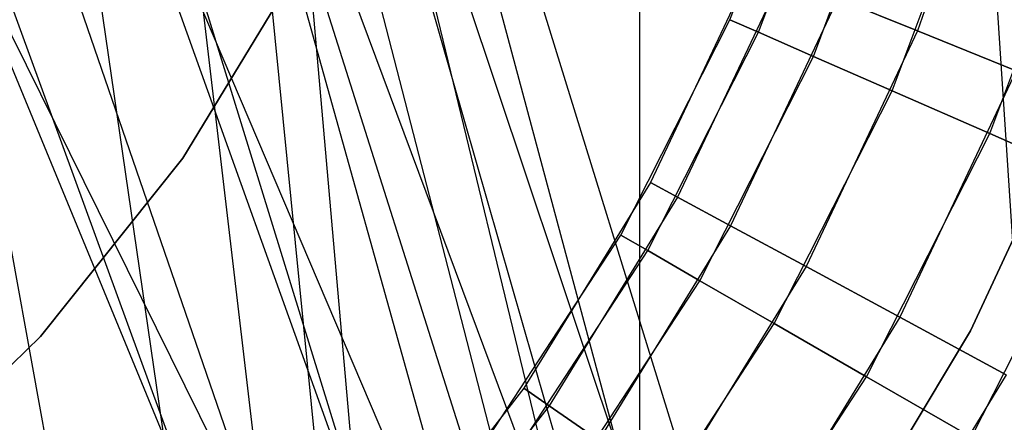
# Model space of a CAD drawing. Extents: x 0.1 to 12.1, y -6 to 6.
# Tile 57 of 181: x 6.3199 to 6.5133, y -0.2522 to -0.173. Entities that reach past the tile are written whole.
import ezdxf

# ---------------------------------------------------------------- set-up
doc = ezdxf.new("R2010")
doc.units = 0
doc.header["$LTSCALE"] = 2.54
doc.layers.get('0').update_dxf_attribs({"linetype": 'CONTINUOUS'})

# ---------------------------------------------------------------- blocks, each defined once
blk = doc.blocks.new('DROPS_COLOR_C_STL')
at = {"color": 0}
for p, q in [((6.44165, 0.9, 26.53297), (6.44165, -0.9, 26.53297)), ((6.44165, 0.9, 26.53297), (6.44165, -0.9, 26.53297)), ((6.44165, 0.9, 26.53297), (6.55711, -0.85989, 26.54135)), ((6.44165, 0.9, 26.53297), (6.55711, -0.85989, 26.54135)), ((6.36005, 0.03169, 14.5157), (6.60093, -0.74735, 14.53262)), ((6.36005, 0.03169, 14.5157), (6.60093, -0.74735, 14.53262)), ((6.60097, -0.86832, 26.48376), (6.36005, 0.03169, 26.50069)), ((6.60097, -0.86832, 26.48376), (6.36005, 0.03169, 26.50069)), ((6.60097, -0.86832, 26.48376), (6.35634, -0.01532, 26.50087)), ((6.60097, -0.86832, 26.48376), (6.35634, -0.01532, 26.50087)), ((6.35638, -0.01508, 14.51552), (6.60093, -0.74735, 14.53262)), ((6.35638, -0.01508, 14.51552), (6.60093, -0.74735, 14.53262)), ((6.3644, -0.01744, 35.53691), (6.56624, -0.8516, 35.55722)), ((6.3644, -0.01744, 35.53691), (6.56624, -0.8516, 35.55722)), ((6.36421, -0.02047, 26.5286), (6.44165, -0.9, 26.53297)), ((6.36421, -0.02047, 26.5286), (6.44165, -0.9, 26.53297)), ((6.36032, -0.05223, 35.5366), (6.56624, -0.8516, 35.55722)), ((6.36032, -0.05223, 35.5366), (6.56624, -0.8516, 35.55722)), ((6.34537, -0.06102, 14.51498), (6.60093, -0.74735, 14.53262)), ((6.34537, -0.06102, 14.51498), (6.60093, -0.74735, 14.53262)), ((6.34537, -0.06102, 26.50141), (6.60097, -0.86832, 26.48376)), ((6.34537, -0.06102, 26.50141), (6.60097, -0.86832, 26.48376)), ((6.3586, -0.0612, 26.52832), (6.44165, -0.9, 26.53297)), ((6.3586, -0.0612, 26.52832), (6.44165, -0.9, 26.53297)), ((6.3523, -0.08604, 35.53602), (6.56624, -0.8516, 35.55722)), ((6.3523, -0.08604, 35.53602), (6.56624, -0.8516, 35.55722)), ((6.34758, -0.10046, 26.52779), (6.44165, -0.9, 26.53297)), ((6.34758, -0.10046, 26.52779), (6.44165, -0.9, 26.53297)), ((6.60093, -0.74735, 14.53262), (6.32743, -0.10435, 14.51416)), ((6.60093, -0.74735, 14.53262), (6.32743, -0.10435, 14.51416)), ((6.32729, -0.10463, 26.50224), (6.60097, -0.86832, 26.48376)), ((6.32729, -0.10463, 26.50224), (6.60097, -0.86832, 26.48376)), ((6.56624, -0.8516, 35.55722), (6.34042, -0.11872, 35.53518)), ((6.56624, -0.8516, 35.55722), (6.34042, -0.11872, 35.53518)), ((6.51288, -0.12668, 11.07347), (6.49623, -0.17519, 11.07347)), ((6.51288, -0.12668, 11.07347), (6.49623, -0.17519, 11.07347)), ((6.51288, -0.12668, 10.91553), (6.49623, -0.17519, 10.91553)), ((6.51288, -0.12668, 10.91553), (6.49623, -0.17519, 10.91553)), ((6.45939, -0.17304, 164.39279), (6.47603, -0.12859, 164.39279)), ((6.45939, -0.17304, 164.41821), (6.47603, -0.12859, 164.41821)), ((6.45939, -0.17304, 164.39279), (6.47603, -0.12859, 164.39279)), ((6.45939, -0.17304, 164.41821), (6.47603, -0.12859, 164.41821)), ((6.46497, -0.17548, 164.36809), (6.48184, -0.13041, 164.36809)), ((6.46497, -0.17548, 164.36809), (6.48184, -0.13041, 164.36809)), ((6.46497, -0.17548, 164.44291), (6.48184, -0.13041, 164.44291)), ((6.46497, -0.17548, 164.44291), (6.48184, -0.13041, 164.44291)), ((6.47579, -0.18023, 164.34557), (6.49312, -0.13394, 164.34557)), ((6.47579, -0.18023, 164.34557), (6.49312, -0.13394, 164.34557)), ((6.47579, -0.18023, 164.46543), (6.49312, -0.13394, 164.46543)), ((6.47579, -0.18023, 164.46543), (6.49312, -0.13394, 164.46543)), ((6.33123, -0.1381, 26.52704), (6.44165, -0.9, 26.53297)), ((6.33123, -0.1381, 26.52704), (6.44165, -0.9, 26.53297)), ((6.49124, -0.18701, 164.32654), (6.50922, -0.13897, 164.32654)), ((6.49124, -0.18701, 164.32654), (6.50922, -0.13897, 164.32654)), ((6.49124, -0.18701, 164.48447), (6.50922, -0.13897, 164.48447)), ((6.49124, -0.18701, 164.48447), (6.50922, -0.13897, 164.48447)), ((6.60093, -0.74735, 14.53262), (6.30275, -0.14465, 14.51311)), ((6.60093, -0.74735, 14.53262), (6.30275, -0.14465, 14.51311)), ((6.30275, -0.14465, 26.50328), (6.60097, -0.86832, 26.48376)), ((6.30275, -0.14465, 26.50328), (6.60097, -0.86832, 26.48376)), ((6.5104, -0.19541, 164.31208), (6.5292, -0.14522, 164.31208)), ((6.5104, -0.19541, 164.31208), (6.5292, -0.14522, 164.31208)), ((6.5104, -0.19541, 164.49891), (6.5292, -0.14522, 164.49891)), ((6.5104, -0.19541, 164.49891), (6.5292, -0.14522, 164.49891)), ((6.32471, -0.15, 35.53413), (6.56624, -0.8516, 35.55722)), ((6.32471, -0.15, 35.53413), (6.56624, -0.8516, 35.55722)), ((6.37522, -0.16189, 35.52113), (6.35197, -0.20024, 35.52113)), ((6.35197, -0.20024, 32.52113), (6.37522, -0.16189, 32.52113)), ((6.35197, -0.20024, 32.52113), (6.37522, -0.16189, 32.52113)), ((6.37522, -0.16189, 35.52113), (6.35197, -0.20024, 35.52113)), ((6.37522, -0.16189, 15.10455), (6.35197, -0.20024, 15.10455)), ((6.35197, -0.20024, 12.10455), (6.37522, -0.16189, 12.10455)), ((6.35197, -0.20024, 12.10455), (6.37522, -0.16189, 12.10455)), ((6.37522, -0.16189, 15.10455), (6.35197, -0.20024, 15.10455)), ((6.46401, -0.1621, 11.00722), (6.44376, -0.20502, 11.00722)), ((6.46401, -0.1621, 10.98178), (6.44376, -0.20502, 10.98178)), ((6.46401, -0.1621, 11.00722), (6.44376, -0.20502, 11.00722)), ((6.46401, -0.1621, 10.98178), (6.44376, -0.20502, 10.98178)), ((6.31607, -0.16407, 35.53357), (6.56624, -0.8516, 35.55722)), ((6.31607, -0.16407, 35.53357), (6.56624, -0.8516, 35.55722)), ((6.46965, -0.16439, 11.03191), (6.44911, -0.20792, 11.03191)), ((6.46965, -0.16439, 11.03191), (6.44911, -0.20792, 11.03191)), ((6.46965, -0.16439, 10.95709), (6.44911, -0.20792, 10.95709)), ((6.46965, -0.16439, 10.95709), (6.44911, -0.20792, 10.95709)), ((6.4806, -0.16884, 11.05443), (6.4595, -0.21355, 11.05443)), ((6.4806, -0.16884, 11.05443), (6.4595, -0.21355, 11.05443)), ((6.4806, -0.16884, 10.93457), (6.4595, -0.21355, 10.93457)), ((6.4806, -0.16884, 10.93457), (6.4595, -0.21355, 10.93457)), ((6.4806, -0.16884, 11.05443), (6.49623, -0.17519, 11.07347)), ((6.4806, -0.16884, 11.05443), (6.49623, -0.17519, 11.07347)), ((6.49623, -0.17519, 10.91553), (6.4806, -0.16884, 10.93457)), ((6.49623, -0.17519, 10.91553), (6.4806, -0.16884, 10.93457)), ((6.31, -0.173, 26.52614), (6.44165, -0.9, 26.53297)), ((6.31, -0.173, 26.52614), (6.44165, -0.9, 26.53297)), ((6.43796, -0.21538, 164.39279), (6.45939, -0.17304, 164.39279)), ((6.43796, -0.21538, 164.41821), (6.45939, -0.17304, 164.41821)), ((6.43796, -0.21538, 164.39279), (6.45939, -0.17304, 164.39279)), ((6.43796, -0.21538, 164.41821), (6.45939, -0.17304, 164.41821)), ((6.45939, -0.17304, 164.39279), (6.46497, -0.17548, 164.36809)), ((6.45939, -0.17304, 164.39279), (6.46497, -0.17548, 164.36809)), ((6.45939, -0.17304, 164.41821), (6.45939, -0.17304, 164.39279)), ((6.45939, -0.17304, 164.41821), (6.45939, -0.17304, 164.39279)), ((6.46497, -0.17548, 164.44291), (6.45939, -0.17304, 164.41821)), ((6.46497, -0.17548, 164.44291), (6.45939, -0.17304, 164.41821)), ((6.44323, -0.21843, 164.36809), (6.46497, -0.17548, 164.36809)), ((6.44323, -0.21843, 164.36809), (6.46497, -0.17548, 164.36809)), ((6.44323, -0.21843, 164.44291), (6.46497, -0.17548, 164.44291)), ((6.44323, -0.21843, 164.44291), (6.46497, -0.17548, 164.44291)), ((6.46497, -0.17548, 164.36809), (6.47579, -0.18023, 164.34557)), ((6.46497, -0.17548, 164.36809), (6.47579, -0.18023, 164.34557)), ((6.47579, -0.18023, 164.46543), (6.46497, -0.17548, 164.44291)), ((6.47579, -0.18023, 164.46543), (6.46497, -0.17548, 164.44291)), ((6.49623, -0.17519, 11.07347), (6.47434, -0.22157, 11.07347)), ((6.49623, -0.17519, 11.07347), (6.47434, -0.22157, 11.07347)), ((6.49623, -0.17519, 10.91553), (6.47434, -0.22157, 10.91553)), ((6.49623, -0.17519, 10.91553), (6.47434, -0.22157, 10.91553)), ((6.49623, -0.17519, 11.07347), (6.51562, -0.18306, 11.08792)), ((6.49623, -0.17519, 11.07347), (6.51562, -0.18306, 11.08792)), ((6.51562, -0.18306, 10.90108), (6.49623, -0.17519, 10.91553)), ((6.51562, -0.18306, 10.90108), (6.49623, -0.17519, 10.91553)), ((6.45347, -0.22434, 164.34557), (6.47579, -0.18023, 164.34557)), ((6.45347, -0.22434, 164.34557), (6.47579, -0.18023, 164.34557)), ((6.45347, -0.22434, 164.46543), (6.47579, -0.18023, 164.46543)), ((6.45347, -0.22434, 164.46543), (6.47579, -0.18023, 164.46543)), ((6.47579, -0.18023, 164.34557), (6.49124, -0.18701, 164.32654)), ((6.47579, -0.18023, 164.34557), (6.49124, -0.18701, 164.32654)), ((6.49124, -0.18701, 164.48447), (6.47579, -0.18023, 164.46543)), ((6.49124, -0.18701, 164.48447), (6.47579, -0.18023, 164.46543)), ((6.51562, -0.18306, 11.08792), (6.49275, -0.23153, 11.08792)), ((6.51562, -0.18306, 11.08792), (6.49275, -0.23153, 11.08792)), ((6.51562, -0.18306, 10.90108), (6.49275, -0.23153, 10.90108)), ((6.51562, -0.18306, 10.90108), (6.49275, -0.23153, 10.90108)), ((6.50666, -0.2342, 35.52113), (6.52939, -0.18507, 35.52113)), ((6.52939, -0.18507, 32.52113), (6.50666, -0.2342, 32.52113)), ((6.50666, -0.2342, 35.52113), (6.52939, -0.18507, 35.52113)), ((6.52939, -0.18507, 32.52113), (6.50666, -0.2342, 32.52113)), ((6.50666, -0.2342, 15.10455), (6.52939, -0.18507, 15.10455)), ((6.52939, -0.18507, 12.10455), (6.50666, -0.2342, 12.10455)), ((6.50666, -0.2342, 15.10455), (6.52939, -0.18507, 15.10455)), ((6.52939, -0.18507, 12.10455), (6.50666, -0.2342, 12.10455)), ((6.46808, -0.23277, 164.32654), (6.49124, -0.18701, 164.32654)), ((6.46808, -0.23277, 164.32654), (6.49124, -0.18701, 164.32654)), ((6.46808, -0.23277, 164.48447), (6.49124, -0.18701, 164.48447)), ((6.46808, -0.23277, 164.48447), (6.49124, -0.18701, 164.48447)), ((6.49124, -0.18701, 164.32654), (6.5104, -0.19541, 164.31208)), ((6.49124, -0.18701, 164.32654), (6.5104, -0.19541, 164.31208)), ((6.5104, -0.19541, 164.49891), (6.49124, -0.18701, 164.48447)), ((6.5104, -0.19541, 164.49891), (6.49124, -0.18701, 164.48447)), ((6.4862, -0.24324, 164.31208), (6.5104, -0.19541, 164.31208)), ((6.4862, -0.24324, 164.31208), (6.5104, -0.19541, 164.31208)), ((6.4862, -0.24324, 164.49891), (6.5104, -0.19541, 164.49891)), ((6.4862, -0.24324, 164.49891), (6.5104, -0.19541, 164.49891)), ((6.5104, -0.19541, 164.31208), (6.53218, -0.20497, 164.30306)), ((6.5104, -0.19541, 164.31208), (6.53218, -0.20497, 164.30306)), ((6.53218, -0.20497, 164.50793), (6.5104, -0.19541, 164.49891)), ((6.53218, -0.20497, 164.50793), (6.5104, -0.19541, 164.49891)), ((6.35197, -0.20024, 35.52113), (6.324, -0.23531, 35.52113)), ((6.324, -0.23531, 32.52113), (6.35197, -0.20024, 32.52113)), ((6.324, -0.23531, 32.52113), (6.35197, -0.20024, 32.52113)), ((6.35197, -0.20024, 35.52113), (6.324, -0.23531, 35.52113)), ((6.35197, -0.20024, 15.10455), (6.324, -0.23531, 15.10455)), ((6.324, -0.23531, 12.10455), (6.35197, -0.20024, 12.10455)), ((6.324, -0.23531, 12.10455), (6.35197, -0.20024, 12.10455)), ((6.35197, -0.20024, 15.10455), (6.324, -0.23531, 15.10455)), ((6.35197, -0.20024, 32.52113), (6.35197, -0.20024, 35.52113)), ((6.35197, -0.20024, 32.52113), (6.35197, -0.20024, 35.52113)), ((6.35197, -0.20024, 12.10455), (6.35197, -0.20024, 15.10455)), ((6.35197, -0.20024, 12.10455), (6.35197, -0.20024, 15.10455)), ((6.5068, -0.25513, 164.30306), (6.53218, -0.20497, 164.30306)), ((6.5068, -0.25513, 164.30306), (6.53218, -0.20497, 164.30306)), ((6.5068, -0.25513, 164.50793), (6.53218, -0.20497, 164.50793)), ((6.5068, -0.25513, 164.50793), (6.53218, -0.20497, 164.50793)), ((6.44376, -0.20502, 11.00722), (6.4189, -0.24546, 11.00722)), ((6.44376, -0.20502, 10.98178), (6.4189, -0.24546, 10.98178)), ((6.44376, -0.20502, 11.00722), (6.4189, -0.24546, 11.00722)), ((6.44376, -0.20502, 10.98178), (6.4189, -0.24546, 10.98178)), ((6.44376, -0.20502, 11.00722), (6.44911, -0.20792, 11.03191)), ((6.44376, -0.20502, 11.00722), (6.44911, -0.20792, 11.03191)), ((6.44376, -0.20502, 10.98178), (6.44376, -0.20502, 11.00722)), ((6.44376, -0.20502, 10.98178), (6.44376, -0.20502, 11.00722)), ((6.44911, -0.20792, 10.95709), (6.44376, -0.20502, 10.98178)), ((6.44911, -0.20792, 10.95709), (6.44376, -0.20502, 10.98178)), ((6.44911, -0.20792, 11.03191), (6.4239, -0.24892, 11.03191)), ((6.44911, -0.20792, 11.03191), (6.4239, -0.24892, 11.03191)), ((6.44911, -0.20792, 10.95709), (6.4239, -0.24892, 10.95709)), ((6.44911, -0.20792, 10.95709), (6.4239, -0.24892, 10.95709)), ((6.44911, -0.20792, 11.03191), (6.4595, -0.21355, 11.05443)), ((6.44911, -0.20792, 11.03191), (6.4595, -0.21355, 11.05443)), ((6.4595, -0.21355, 10.93457), (6.44911, -0.20792, 10.95709)), ((6.4595, -0.21355, 10.93457), (6.44911, -0.20792, 10.95709)), ((6.4595, -0.21355, 11.05443), (6.43362, -0.25566, 11.05443)), ((6.4595, -0.21355, 11.05443), (6.43362, -0.25566, 11.05443)), ((6.4595, -0.21355, 10.93457), (6.43362, -0.25566, 10.93457)), ((6.4595, -0.21355, 10.93457), (6.43362, -0.25566, 10.93457)), ((6.4595, -0.21355, 11.05443), (6.47434, -0.22157, 11.07347)), ((6.4595, -0.21355, 11.05443), (6.47434, -0.22157, 11.07347)), ((6.47434, -0.22157, 10.91553), (6.4595, -0.21355, 10.93457)), ((6.47434, -0.22157, 10.91553), (6.4595, -0.21355, 10.93457)), ((6.412, -0.25512, 164.39279), (6.43796, -0.21538, 164.39279)), ((6.412, -0.25512, 164.41821), (6.43796, -0.21538, 164.41821)), ((6.412, -0.25512, 164.39279), (6.43796, -0.21538, 164.39279)), ((6.412, -0.25512, 164.41821), (6.43796, -0.21538, 164.41821)), ((6.43796, -0.21538, 164.39279), (6.44323, -0.21843, 164.36809)), ((6.43796, -0.21538, 164.39279), (6.44323, -0.21843, 164.36809)), ((6.43796, -0.21538, 164.41821), (6.43796, -0.21538, 164.39279)), ((6.43796, -0.21538, 164.41821), (6.43796, -0.21538, 164.39279)), ((6.44323, -0.21843, 164.44291), (6.43796, -0.21538, 164.41821)), ((6.44323, -0.21843, 164.44291), (6.43796, -0.21538, 164.41821)), ((6.41691, -0.25872, 164.36809), (6.44323, -0.21843, 164.36809)), ((6.41691, -0.25872, 164.36809), (6.44323, -0.21843, 164.36809)), ((6.41691, -0.25872, 164.44291), (6.44323, -0.21843, 164.44291)), ((6.41691, -0.25872, 164.44291), (6.44323, -0.21843, 164.44291)), ((6.44323, -0.21843, 164.36809), (6.45347, -0.22434, 164.34557)), ((6.44323, -0.21843, 164.36809), (6.45347, -0.22434, 164.34557)), ((6.45347, -0.22434, 164.46543), (6.44323, -0.21843, 164.44291)), ((6.45347, -0.22434, 164.46543), (6.44323, -0.21843, 164.44291)), ((6.47434, -0.22157, 11.07347), (6.44748, -0.26527, 11.07347)), ((6.47434, -0.22157, 11.07347), (6.44748, -0.26527, 11.07347)), ((6.47434, -0.22157, 10.91553), (6.44748, -0.26527, 10.91553)), ((6.47434, -0.22157, 10.91553), (6.44748, -0.26527, 10.91553)), ((6.47434, -0.22157, 11.07347), (6.49275, -0.23153, 11.08792)), ((6.47434, -0.22157, 11.07347), (6.49275, -0.23153, 11.08792)), ((6.49275, -0.23153, 10.90108), (6.47434, -0.22157, 10.91553)), ((6.49275, -0.23153, 10.90108), (6.47434, -0.22157, 10.91553)), ((6.42643, -0.26572, 164.34557), (6.45347, -0.22434, 164.34557)), ((6.42643, -0.26572, 164.34557), (6.45347, -0.22434, 164.34557)), ((6.42643, -0.26572, 164.46543), (6.45347, -0.22434, 164.46543)), ((6.42643, -0.26572, 164.46543), (6.45347, -0.22434, 164.46543)), ((6.45347, -0.22434, 164.34557), (6.46808, -0.23277, 164.32654)), ((6.45347, -0.22434, 164.34557), (6.46808, -0.23277, 164.32654)), ((6.46808, -0.23277, 164.48447), (6.45347, -0.22434, 164.46543)), ((6.46808, -0.23277, 164.48447), (6.45347, -0.22434, 164.46543)), ((6.49275, -0.23153, 11.08792), (6.46468, -0.2772, 11.08792)), ((6.49275, -0.23153, 11.08792), (6.46468, -0.2772, 11.08792)), ((6.49275, -0.23153, 10.90108), (6.46468, -0.2772, 10.90108)), ((6.49275, -0.23153, 10.90108), (6.46468, -0.2772, 10.90108)), ((6.49275, -0.23153, 11.08792), (6.51366, -0.24285, 11.09694)), ((6.49275, -0.23153, 11.08792), (6.51366, -0.24285, 11.09694)), ((6.51366, -0.24285, 10.89207), (6.49275, -0.23153, 10.90108)), ((6.51366, -0.24285, 10.89207), (6.49275, -0.23153, 10.90108)), ((6.44002, -0.27571, 164.32654), (6.46808, -0.23277, 164.32654)), ((6.44002, -0.27571, 164.32654), (6.46808, -0.23277, 164.32654)), ((6.44002, -0.27571, 164.48447), (6.46808, -0.23277, 164.48447)), ((6.44002, -0.27571, 164.48447), (6.46808, -0.23277, 164.48447)), ((6.46808, -0.23277, 164.32654), (6.4862, -0.24324, 164.31208)), ((6.46808, -0.23277, 164.32654), (6.4862, -0.24324, 164.31208)), ((6.4862, -0.24324, 164.49891), (6.46808, -0.23277, 164.48447)), ((6.4862, -0.24324, 164.49891), (6.46808, -0.23277, 164.48447)), ((6.324, -0.23531, 35.52113), (6.29179, -0.26651, 35.52113)), ((6.29179, -0.26651, 32.52113), (6.324, -0.23531, 32.52113)), ((6.29179, -0.26651, 32.52113), (6.324, -0.23531, 32.52113)), ((6.324, -0.23531, 35.52113), (6.29179, -0.26651, 35.52113)), ((6.324, -0.23531, 15.10455), (6.29179, -0.26651, 15.10455)), ((6.29179, -0.26651, 12.10455), (6.324, -0.23531, 12.10455)), ((6.29179, -0.26651, 12.10455), (6.324, -0.23531, 12.10455)), ((6.324, -0.23531, 15.10455), (6.29179, -0.26651, 15.10455)), ((6.324, -0.23531, 32.52113), (6.324, -0.23531, 35.52113)), ((6.324, -0.23531, 32.52113), (6.324, -0.23531, 35.52113)), ((6.324, -0.23531, 12.10455), (6.324, -0.23531, 15.10455)), ((6.324, -0.23531, 12.10455), (6.324, -0.23531, 15.10455)), ((6.47875, -0.28059, 35.52113), (6.50666, -0.2342, 35.52113)), ((6.50666, -0.2342, 32.52113), (6.47875, -0.28059, 32.52113)), ((6.47875, -0.28059, 35.52113), (6.50666, -0.2342, 35.52113)), ((6.50666, -0.2342, 32.52113), (6.47875, -0.28059, 32.52113)), ((6.47875, -0.28059, 15.10455), (6.50666, -0.2342, 15.10455)), ((6.50666, -0.2342, 12.10455), (6.47875, -0.28059, 12.10455)), ((6.47875, -0.28059, 15.10455), (6.50666, -0.2342, 15.10455)), ((6.50666, -0.2342, 12.10455), (6.47875, -0.28059, 12.10455)), ((6.50666, -0.2342, 35.52113), (6.50666, -0.2342, 32.52113)), ((6.50666, -0.2342, 35.52113), (6.50666, -0.2342, 32.52113)), ((6.50666, -0.2342, 15.10455), (6.50666, -0.2342, 12.10455)), ((6.50666, -0.2342, 15.10455), (6.50666, -0.2342, 12.10455)), ((6.45689, -0.28811, 164.31208), (6.4862, -0.24324, 164.31208)), ((6.45689, -0.28811, 164.31208), (6.4862, -0.24324, 164.31208)), ((6.45689, -0.28811, 164.49891), (6.4862, -0.24324, 164.49891)), ((6.45689, -0.28811, 164.49891), (6.4862, -0.24324, 164.49891)), ((6.51366, -0.24285, 11.09694), (6.48422, -0.29075, 11.09694)), ((6.51366, -0.24285, 11.09694), (6.48422, -0.29075, 11.09694)), ((6.51366, -0.24285, 10.89207), (6.48422, -0.29075, 10.89207)), ((6.51366, -0.24285, 10.89207), (6.48422, -0.29075, 10.89207)), ((6.4862, -0.24324, 164.31208), (6.5068, -0.25513, 164.30306)), ((6.4862, -0.24324, 164.31208), (6.5068, -0.25513, 164.30306)), ((6.5068, -0.25513, 164.50793), (6.4862, -0.24324, 164.49891)), ((6.5068, -0.25513, 164.50793), (6.4862, -0.24324, 164.49891)), ((6.4189, -0.24546, 11.00722), (6.38975, -0.28291, 11.00722)), ((6.4189, -0.24546, 10.98178), (6.38975, -0.28291, 10.98178)), ((6.4189, -0.24546, 11.00722), (6.38975, -0.28291, 11.00722)), ((6.4189, -0.24546, 10.98178), (6.38975, -0.28291, 10.98178)), ((6.4189, -0.24546, 11.00722), (6.4239, -0.24892, 11.03191)), ((6.4189, -0.24546, 11.00722), (6.4239, -0.24892, 11.03191)), ((6.4189, -0.24546, 10.98178), (6.4189, -0.24546, 11.00722)), ((6.4189, -0.24546, 10.98178), (6.4189, -0.24546, 11.00722)), ((6.4239, -0.24892, 10.95709), (6.4189, -0.24546, 10.98178)), ((6.4239, -0.24892, 10.95709), (6.4189, -0.24546, 10.98178)), ((6.4239, -0.24892, 11.03191), (6.39434, -0.28691, 11.03191)), ((6.4239, -0.24892, 11.03191), (6.39434, -0.28691, 11.03191)), ((6.4239, -0.24892, 10.95709), (6.39434, -0.28691, 10.95709)), ((6.4239, -0.24892, 10.95709), (6.39434, -0.28691, 10.95709)), ((6.4239, -0.24892, 11.03191), (6.43362, -0.25566, 11.05443)), ((6.4239, -0.24892, 11.03191), (6.43362, -0.25566, 11.05443)), ((6.43362, -0.25566, 10.93457), (6.4239, -0.24892, 10.95709)), ((6.43362, -0.25566, 10.93457), (6.4239, -0.24892, 10.95709))]:
    blk.add_line(p, q, dxfattribs=at)

msp = doc.modelspace()

# ---------------------------------------------------------------- block references
at = {"color": 0}
msp.add_blockref('DROPS_COLOR_C_STL', (0, 0), dxfattribs=at)

doc.saveas('drawing.dxf')
